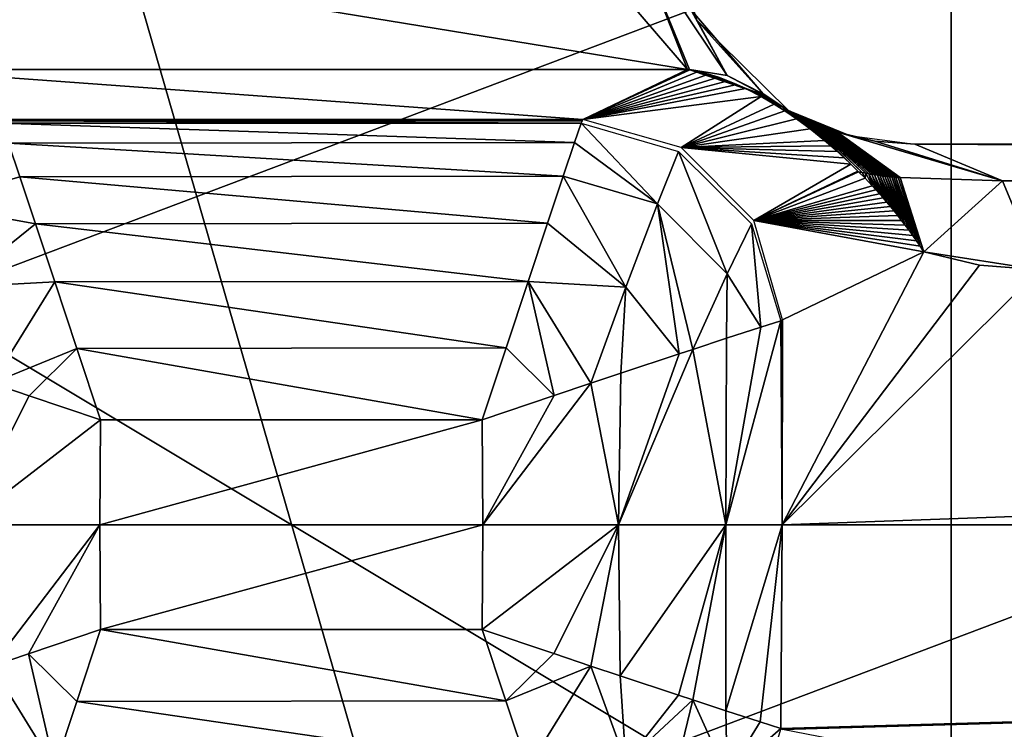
# Model space of a CAD drawing. Header units: millimetres. Extents: x -30 to 30, y -27.5 to 31.
# Tile 14 of 27: x -1.1 to 2.8, y 15.2 to 18. Entities that reach past the tile are written whole.
import ezdxf

# ---------------------------------------------------------------- set-up
doc = ezdxf.new("R2010")
doc.units = ezdxf.units.MM
doc.header["$LTSCALE"] = 65.185185
for name, color, linetype in [('170', 7, 'CONTINUOUS'), ('171', 7, 'CONTINUOUS'), ('172', 7, 'CONTINUOUS'), ('173', 7, 'CONTINUOUS'), ('187', 7, 'CONTINUOUS'), ('188', 7, 'CONTINUOUS'), ('215', 7, 'CONTINUOUS'), ('216', 7, 'CONTINUOUS'), ('221', 7, 'CONTINUOUS'), ('225', 7, 'CONTINUOUS'), ('248', 7, 'CONTINUOUS'), ('254', 7, 'CONTINUOUS'), ('30', 7, 'CONTINUOUS'), ('47', 7, 'CONTINUOUS'), ('48', 7, 'CONTINUOUS'), ('53', 7, 'CONTINUOUS'), ('54', 7, 'CONTINUOUS'), ('55', 7, 'CONTINUOUS'), ('56', 7, 'CONTINUOUS'), ('57', 7, 'CONTINUOUS'), ('58', 7, 'CONTINUOUS'), ('59', 7, 'CONTINUOUS'), ('62', 7, 'CONTINUOUS'), ('67', 7, 'CONTINUOUS'), ('7', 7, 'CONTINUOUS'), ('71', 7, 'CONTINUOUS'), ('72', 7, 'CONTINUOUS'), ('73', 7, 'CONTINUOUS'), ('74', 7, 'CONTINUOUS'), ('75', 7, 'CONTINUOUS'), ('76', 7, 'CONTINUOUS'), ('96', 7, 'CONTINUOUS')]:
    doc.layers.add(name, color=color, linetype=linetype)

msp = doc.modelspace()

# ---------------------------------------------------------------- linework, layer by layer
at = {"layer": '170', "color": 8, "linetype": 'Continuous', "true_color": 0x6e7371}
for points in [[(2.4565, 17.5, -326.5998), (29.3947, 17.5, -183.5652), (29.7406, 17.3551, -183.6303), (2.4565, 17.5, -326.5998)], [(2.8024, 17.3551, -326.6649), (2.4565, 17.5, -326.5998), (29.7406, 17.3551, -183.6303), (2.8024, 17.3551, -326.6649)], [(29.886, 17.0044, -183.6577), (2.9479, 17.0044, -326.6923), (2.8024, 17.3551, -326.6649), (29.886, 17.0044, -183.6577)], [(29.886, 17.0044, -183.6577), (2.8024, 17.3551, -326.6649), (29.7406, 17.3551, -183.6303), (29.886, 17.0044, -183.6577)]]:
    msp.add_3dface(points, dxfattribs=at)
at = {"layer": '171', "color": 8, "linetype": 'Continuous', "true_color": 0x6e7371}
for points in [[(2.1528, 17.5472, -329.0154), (2.2988, 17.5125, -327.8548), (2.8024, 17.3551, -326.6649), (2.1528, 17.5472, -329.0154)], [(2.1528, 17.5472, -329.0154), (2.8024, 17.3551, -326.6649), (2.3988, 17.3682, -329.0726), (2.1528, 17.5472, -329.0154)], [(2.2988, 17.5125, -327.8548), (2.4565, 17.5, -326.5998), (2.8024, 17.3551, -326.6649), (2.2988, 17.5125, -327.8548)], [(2.8024, 17.3551, -326.6649), (2.4923, 17.0752, -329.1079), (2.3988, 17.3682, -329.0726), (2.8024, 17.3551, -326.6649)], [(2.9479, 17.0044, -326.6923), (2.4923, 17.0752, -329.1079), (2.8024, 17.3551, -326.6649), (2.9479, 17.0044, -326.6923)], [(2.9479, 17.0044, -326.6923), (2.7113, 17.0231, -327.9474), (2.4923, 17.0752, -329.1079), (2.9479, 17.0044, -326.6923)]]:
    msp.add_3dface(points, dxfattribs=at)
at = {"layer": '172', "color": 8, "linetype": 'Continuous', "true_color": 0x6e7371}
for points in [[(1.57, 17.7935, -329.8253), (1.5604, 17.7951, -329.8086), (1.5684, 17.7951, -329.8077), (1.57, 17.7935, -329.8253)], [(1.7179, 17.771, -329.7875), (1.865, 17.6937, -329.8284), (1.5684, 17.7951, -329.8077), (1.7179, 17.771, -329.7875)], [(1.865, 17.6937, -329.8284), (1.57, 17.7935, -329.8253), (1.5684, 17.7951, -329.8077), (1.865, 17.6937, -329.8284)], [(1.603, 17.7868, -329.8794), (1.57, 17.7935, -329.8253), (1.865, 17.6937, -329.8284), (1.603, 17.7868, -329.8794)], [(1.603, 17.7868, -329.8794), (1.865, 17.6937, -329.8284), (1.8712, 17.6892, -329.8823), (1.603, 17.7868, -329.8794)], [(1.6437, 17.7763, -329.9388), (1.603, 17.7868, -329.8794), (1.8712, 17.6892, -329.8823), (1.6437, 17.7763, -329.9388)], [(1.6437, 17.7763, -329.9388), (1.8712, 17.6892, -329.8823), (1.8778, 17.6845, -329.9274), (1.6437, 17.7763, -329.9388)], [(1.6831, 17.7638, -329.989), (1.6437, 17.7763, -329.9388), (1.8778, 17.6845, -329.9274), (1.6831, 17.7638, -329.989)], [(1.6831, 17.7638, -329.989), (1.8778, 17.6845, -329.9274), (1.8845, 17.6798, -329.964), (1.6831, 17.7638, -329.989)], [(1.7206, 17.75, -330.0301), (1.6831, 17.7638, -329.989), (1.8845, 17.6798, -329.964), (1.7206, 17.75, -330.0301)], [(1.8591, 17.6981, -329.7638), (1.865, 17.6937, -329.8284), (1.7179, 17.771, -329.7875), (1.8591, 17.6981, -329.7638)], [(1.756, 17.7352, -330.0632), (1.7206, 17.75, -330.0301), (1.8913, 17.6751, -329.9931), (1.756, 17.7352, -330.0632)], [(1.7206, 17.75, -330.0301), (1.8845, 17.6798, -329.964), (1.8913, 17.6751, -329.9931), (1.7206, 17.75, -330.0301)], [(1.7896, 17.7198, -330.0895), (1.756, 17.7352, -330.0632), (1.9026, 17.6674, -330.0275), (1.7896, 17.7198, -330.0895)], [(1.756, 17.7352, -330.0632), (1.8913, 17.6751, -329.9931), (1.9026, 17.6674, -330.0275), (1.756, 17.7352, -330.0632)], [(1.8512, 17.688, -330.1242), (1.7896, 17.7198, -330.0895), (1.9026, 17.6674, -330.0275), (1.8512, 17.688, -330.1242)], [(1.8512, 17.688, -330.1242), (1.9137, 17.6602, -330.0473), (1.9236, 17.6538, -330.0556), (1.8512, 17.688, -330.1242)], [(1.8512, 17.688, -330.1242), (1.9026, 17.6674, -330.0275), (1.9137, 17.6602, -330.0473), (1.8512, 17.688, -330.1242)], [(1.9021, 17.6584, -330.14), (1.8512, 17.688, -330.1242), (1.9236, 17.6538, -330.0556), (1.9021, 17.6584, -330.14)], [(1.9021, 17.6584, -330.14), (1.9236, 17.6538, -330.0556), (1.9371, 17.6455, -330.0548), (1.9021, 17.6584, -330.14)], [(1.9443, 17.6316, -330.1438), (1.9021, 17.6584, -330.14), (1.9371, 17.6455, -330.0548), (1.9443, 17.6316, -330.1438)], [(1.9908, 17.5998, -330.138), (1.9371, 17.6455, -330.0548), (1.9542, 17.6353, -330.0371), (1.9908, 17.5998, -330.138)], [(1.9908, 17.5998, -330.138), (1.9443, 17.6316, -330.1438), (1.9371, 17.6455, -330.0548), (1.9908, 17.5998, -330.138)], [(2.0441, 17.5604, -330.1179), (1.9908, 17.5998, -330.138), (1.9542, 17.6353, -330.0371), (2.0441, 17.5604, -330.1179)], [(2.0441, 17.5604, -330.1179), (1.9542, 17.6353, -330.0371), (1.9641, 17.6296, -330.0192), (2.0441, 17.5604, -330.1179)], [(2.0441, 17.5604, -330.1179), (1.9641, 17.6296, -330.0192), (1.975, 17.6235, -329.9942), (2.0441, 17.5604, -330.1179)], [(2.1009, 17.5149, -330.0794), (2.0441, 17.5604, -330.1179), (1.975, 17.6235, -329.9942), (2.1009, 17.5149, -330.0794)], [(2.1009, 17.5149, -330.0794), (1.975, 17.6235, -329.9942), (1.9869, 17.6171, -329.9609), (2.1009, 17.5149, -330.0794)], [(2.1263, 17.4933, -330.0562), (2.1009, 17.5149, -330.0794), (1.9869, 17.6171, -329.9609), (2.1263, 17.4933, -330.0562)], [(2.1263, 17.4933, -330.0562), (1.9869, 17.6171, -329.9609), (1.9997, 17.6105, -329.9186), (2.1263, 17.4933, -330.0562)], [(2.152, 17.4707, -330.0286), (2.1263, 17.4933, -330.0562), (1.9997, 17.6105, -329.9186), (2.152, 17.4707, -330.0286)], [(2.1782, 17.4469, -329.9962), (2.152, 17.4707, -330.0286), (1.9997, 17.6105, -329.9186), (2.1782, 17.4469, -329.9962)], [(2.1782, 17.4469, -329.9962), (1.9997, 17.6105, -329.9186), (2.0074, 17.6065, -329.8899), (2.1782, 17.4469, -329.9962)], [(2.1782, 17.4469, -329.9962), (2.0074, 17.6065, -329.8899), (2.0157, 17.6024, -329.857), (2.1782, 17.4469, -329.9962)], [(2.2052, 17.4215, -329.958), (2.1782, 17.4469, -329.9962), (2.0157, 17.6024, -329.857), (2.2052, 17.4215, -329.958)], [(2.2052, 17.4215, -329.958), (2.0157, 17.6024, -329.857), (2.0244, 17.5982, -329.8198), (2.2052, 17.4215, -329.958)], [(2.2329, 17.3943, -329.9133), (2.2052, 17.4215, -329.958), (2.0244, 17.5982, -329.8198), (2.2329, 17.3943, -329.9133)], [(2.2329, 17.3943, -329.9133), (2.0244, 17.5982, -329.8198), (2.0335, 17.5939, -329.778), (2.2329, 17.3943, -329.9133)], [(2.2356, 17.3917, -329.9087), (2.0335, 17.5939, -329.778), (2.25, 17.3883, -329.8551), (2.2356, 17.3917, -329.9087)], [(2.2356, 17.3917, -329.9087), (2.2329, 17.3943, -329.9133), (2.0335, 17.5939, -329.778), (2.2356, 17.3917, -329.9087)], [(2.0335, 17.5939, -329.778), (2.043, 17.5895, -329.7319), (2.25, 17.3883, -329.8551), (2.0335, 17.5939, -329.778)], [(2.043, 17.5895, -329.7319), (2.0528, 17.5851, -329.681), (2.2633, 17.3855, -329.8022), (2.043, 17.5895, -329.7319)], [(2.25, 17.3883, -329.8551), (2.043, 17.5895, -329.7319), (2.2633, 17.3855, -329.8022), (2.25, 17.3883, -329.8551)], [(2.2633, 17.3855, -329.8022), (2.0528, 17.5851, -329.681), (2.2757, 17.3831, -329.7495), (2.2633, 17.3855, -329.8022)], [(2.0528, 17.5851, -329.681), (2.0632, 17.5806, -329.6245), (2.2757, 17.3831, -329.7495), (2.0528, 17.5851, -329.681)], [(2.0632, 17.5806, -329.6245), (2.0694, 17.578, -329.5888), (2.2874, 17.3809, -329.6971), (2.0632, 17.5806, -329.6245)], [(2.2757, 17.3831, -329.7495), (2.0632, 17.5806, -329.6245), (2.2874, 17.3809, -329.6971), (2.2757, 17.3831, -329.7495)], [(2.0694, 17.578, -329.5888), (2.0759, 17.5753, -329.5509), (2.2986, 17.3791, -329.6448), (2.0694, 17.578, -329.5888)], [(2.2874, 17.3809, -329.6971), (2.0694, 17.578, -329.5888), (2.2986, 17.3791, -329.6448), (2.2874, 17.3809, -329.6971)], [(2.0759, 17.5753, -329.5509), (2.0825, 17.5726, -329.5106), (2.3093, 17.3774, -329.5926), (2.0759, 17.5753, -329.5509)], [(2.2986, 17.3791, -329.6448), (2.0759, 17.5753, -329.5509), (2.3093, 17.3774, -329.5926), (2.2986, 17.3791, -329.6448)], [(2.0825, 17.5726, -329.5106), (2.0894, 17.5698, -329.4678), (2.3093, 17.3774, -329.5926), (2.0825, 17.5726, -329.5106)], [(2.0894, 17.5698, -329.4678), (2.0965, 17.5671, -329.4224), (2.3196, 17.376, -329.5405), (2.0894, 17.5698, -329.4678)], [(2.3093, 17.3774, -329.5926), (2.0894, 17.5698, -329.4678), (2.3196, 17.376, -329.5405), (2.3093, 17.3774, -329.5926)], [(2.0965, 17.5671, -329.4224), (2.1038, 17.5643, -329.3741), (2.3295, 17.3746, -329.4885), (2.0965, 17.5671, -329.4224)], [(2.3196, 17.376, -329.5405), (2.0965, 17.5671, -329.4224), (2.3295, 17.3746, -329.4885), (2.3196, 17.376, -329.5405)], [(2.1038, 17.5643, -329.3741), (2.1114, 17.5615, -329.3228), (2.339, 17.3735, -329.4364), (2.1038, 17.5643, -329.3741)], [(2.3295, 17.3746, -329.4885), (2.1038, 17.5643, -329.3741), (2.339, 17.3735, -329.4364), (2.3295, 17.3746, -329.4885)], [(2.1114, 17.5615, -329.3228), (2.1191, 17.5586, -329.2684), (2.3483, 17.3724, -329.3844), (2.1114, 17.5615, -329.3228)], [(2.339, 17.3735, -329.4364), (2.1114, 17.5615, -329.3228), (2.3483, 17.3724, -329.3844), (2.339, 17.3735, -329.4364)], [(2.1191, 17.5586, -329.2684), (2.1272, 17.5558, -329.2106), (2.3573, 17.3715, -329.3325), (2.1191, 17.5586, -329.2684)], [(2.3483, 17.3724, -329.3844), (2.1191, 17.5586, -329.2684), (2.3573, 17.3715, -329.3325), (2.3483, 17.3724, -329.3844)], [(2.1272, 17.5558, -329.2106), (2.1354, 17.5529, -329.1495), (2.3745, 17.3699, -329.2285), (2.1272, 17.5558, -329.2106)], [(2.3573, 17.3715, -329.3325), (2.1272, 17.5558, -329.2106), (2.366, 17.3707, -329.2805), (2.3573, 17.3715, -329.3325)], [(2.366, 17.3707, -329.2805), (2.1272, 17.5558, -329.2106), (2.3745, 17.3699, -329.2285), (2.366, 17.3707, -329.2805)], [(2.3745, 17.3699, -329.2285), (2.1354, 17.5529, -329.1495), (2.3828, 17.3693, -329.1766), (2.3745, 17.3699, -329.2285)], [(2.1354, 17.5529, -329.1495), (2.144, 17.5501, -329.0844), (2.3828, 17.3693, -329.1766), (2.1354, 17.5529, -329.1495)], [(2.144, 17.5501, -329.0844), (2.1528, 17.5472, -329.0154), (2.3909, 17.3687, -329.1246), (2.144, 17.5501, -329.0844)], [(2.3828, 17.3693, -329.1766), (2.144, 17.5501, -329.0844), (2.3909, 17.3687, -329.1246), (2.3828, 17.3693, -329.1766)], [(2.1528, 17.5472, -329.0154), (2.3988, 17.3682, -329.0726), (2.3909, 17.3687, -329.1246), (2.1528, 17.5472, -329.0154)], [(2.261, 17.3658, -329.8619), (2.2356, 17.3917, -329.9087), (2.25, 17.3883, -329.8551), (2.261, 17.3658, -329.8619)], [(2.261, 17.3658, -329.8619), (2.25, 17.3883, -329.8551), (2.2633, 17.3855, -329.8022), (2.261, 17.3658, -329.8619)], [(2.2892, 17.336, -329.8038), (2.261, 17.3658, -329.8619), (2.2633, 17.3855, -329.8022), (2.2892, 17.336, -329.8038)], [(2.2892, 17.336, -329.8038), (2.2633, 17.3855, -329.8022), (2.2757, 17.3831, -329.7495), (2.2892, 17.336, -329.8038)], [(2.3034, 17.3205, -329.7719), (2.2892, 17.336, -329.8038), (2.2757, 17.3831, -329.7495), (2.3034, 17.3205, -329.7719)], [(2.3176, 17.3047, -329.7379), (2.2757, 17.3831, -329.7495), (2.2874, 17.3809, -329.6971), (2.3176, 17.3047, -329.7379)], [(2.3176, 17.3047, -329.7379), (2.3034, 17.3205, -329.7719), (2.2757, 17.3831, -329.7495), (2.3176, 17.3047, -329.7379)], [(2.332, 17.2884, -329.7017), (2.2874, 17.3809, -329.6971), (2.2986, 17.3791, -329.6448), (2.332, 17.2884, -329.7017)], [(2.332, 17.2884, -329.7017), (2.3176, 17.3047, -329.7379), (2.2874, 17.3809, -329.6971), (2.332, 17.2884, -329.7017)], [(2.3464, 17.2717, -329.6631), (2.2986, 17.3791, -329.6448), (2.3093, 17.3774, -329.5926), (2.3464, 17.2717, -329.6631)], [(2.3464, 17.2717, -329.6631), (2.332, 17.2884, -329.7017), (2.2986, 17.3791, -329.6448), (2.3464, 17.2717, -329.6631)], [(2.3755, 17.2367, -329.5781), (2.3609, 17.2544, -329.6219), (2.3093, 17.3774, -329.5926), (2.3755, 17.2367, -329.5781)], [(2.3609, 17.2544, -329.6219), (2.3464, 17.2717, -329.6631), (2.3093, 17.3774, -329.5926), (2.3609, 17.2544, -329.6219)], [(2.3755, 17.2367, -329.5781), (2.3093, 17.3774, -329.5926), (2.3196, 17.376, -329.5405), (2.3755, 17.2367, -329.5781)], [(2.3901, 17.2185, -329.5314), (2.3755, 17.2367, -329.5781), (2.3196, 17.376, -329.5405), (2.3901, 17.2185, -329.5314)], [(2.3901, 17.2185, -329.5314), (2.3196, 17.376, -329.5405), (2.3295, 17.3746, -329.4885), (2.3901, 17.2185, -329.5314)], [(2.4048, 17.1997, -329.4816), (2.3901, 17.2185, -329.5314), (2.3295, 17.3746, -329.4885), (2.4048, 17.1997, -329.4816)], [(2.4048, 17.1997, -329.4816), (2.3295, 17.3746, -329.4885), (2.339, 17.3735, -329.4364), (2.4048, 17.1997, -329.4816)], [(2.4195, 17.1804, -329.4287), (2.339, 17.3735, -329.4364), (2.3483, 17.3724, -329.3844), (2.4195, 17.1804, -329.4287)], [(2.4195, 17.1804, -329.4287), (2.4048, 17.1997, -329.4816), (2.339, 17.3735, -329.4364), (2.4195, 17.1804, -329.4287)], [(2.4342, 17.1605, -329.3722), (2.4195, 17.1804, -329.4287), (2.3483, 17.3724, -329.3844), (2.4342, 17.1605, -329.3722)], [(2.4342, 17.1605, -329.3722), (2.3483, 17.3724, -329.3844), (2.3573, 17.3715, -329.3325), (2.4342, 17.1605, -329.3722)], [(2.4342, 17.1605, -329.3722), (2.3573, 17.3715, -329.3325), (2.366, 17.3707, -329.2805), (2.4342, 17.1605, -329.3722)], [(2.4489, 17.1401, -329.3121), (2.4342, 17.1605, -329.3722), (2.366, 17.3707, -329.2805), (2.4489, 17.1401, -329.3121)], [(2.4489, 17.1401, -329.3121), (2.366, 17.3707, -329.2805), (2.3745, 17.3699, -329.2285), (2.4489, 17.1401, -329.3121)], [(2.4634, 17.1191, -329.2484), (2.3745, 17.3699, -329.2285), (2.3828, 17.3693, -329.1766), (2.4634, 17.1191, -329.2484)], [(2.4634, 17.1191, -329.2484), (2.4489, 17.1401, -329.3121), (2.3745, 17.3699, -329.2285), (2.4634, 17.1191, -329.2484)], [(2.4779, 17.0975, -329.1803), (2.4634, 17.1191, -329.2484), (2.3828, 17.3693, -329.1766), (2.4779, 17.0975, -329.1803)], [(2.4779, 17.0975, -329.1803), (2.3828, 17.3693, -329.1766), (2.3909, 17.3687, -329.1246), (2.4779, 17.0975, -329.1803)], [(2.3988, 17.3682, -329.0726), (2.4779, 17.0975, -329.1803), (2.3909, 17.3687, -329.1246), (2.3988, 17.3682, -329.0726)], [(2.4923, 17.0752, -329.1079), (2.4779, 17.0975, -329.1803), (2.3988, 17.3682, -329.0726), (2.4923, 17.0752, -329.1079)]]:
    msp.add_3dface(points, dxfattribs=at)
at = {"layer": '173', "color": 8, "linetype": 'Continuous', "true_color": 0x6e7371}
for points in [[(1.5604, 17.7951, -329.8086), (1.1307, 18.2964, -324.2388), (1.361, 18.3032, -323.2604), (1.5604, 17.7951, -329.8086)], [(1.5684, 17.7951, -329.8077), (1.5604, 17.7951, -329.8086), (1.361, 18.3032, -323.2604), (1.5684, 17.7951, -329.8077)], [(1.5445, 18.0898, -323.2352), (1.7179, 17.771, -329.7875), (1.361, 18.3032, -323.2604), (1.5445, 18.0898, -323.2352)], [(1.7179, 17.771, -329.7875), (1.5684, 17.7951, -329.8077), (1.361, 18.3032, -323.2604), (1.7179, 17.771, -329.7875)], [(1.5445, 18.0898, -323.2352), (1.5726, 18.0323, -324.194), (1.7179, 17.771, -329.7875), (1.5445, 18.0898, -323.2352)], [(1.5726, 18.0323, -324.194), (1.8591, 17.6981, -329.7638), (1.7179, 17.771, -329.7875), (1.5726, 18.0323, -324.194)]]:
    msp.add_3dface(points, dxfattribs=at)
at = {"layer": '187', "color": 8, "linetype": 'Continuous', "true_color": 0x6e7371}
for points in [[(-13.8109, 16, -180.1), (-14.0554, 1.4913, -180.3533), (14.0554, 1.4913, -180.3533), (-13.8109, 16, -180.1)], [(13.8109, 16, -180.1), (-13.8109, 16, -180.1), (14.0554, 1.4913, -180.3533), (13.8109, 16, -180.1)]]:
    msp.add_3dface(points, dxfattribs=at)
at = {"layer": '188', "color": 8, "linetype": 'Continuous', "true_color": 0x6e7371}
for points in [[(-13.8109, 16, -180.1), (13.8109, 16, -180.1), (-14.0554, 30.5087, -180.3533), (-13.8109, 16, -180.1)], [(13.8109, 16, -180.1), (14.0554, 30.5087, -180.3533), (-14.0554, 30.5087, -180.3533), (13.8109, 16, -180.1)]]:
    msp.add_3dface(points, dxfattribs=at)
at = {"layer": '215', "linetype": 'Continuous'}
for points in [[(24.5, 22.7929, -33.1), (-24.5, -24.5, -33.1), (4.6, 7, -33.1), (24.5, 22.7929, -33.1)], [(24.5, -24.5, -33.1), (-24.5, -24.5, -33.1), (24.5, 22.7929, -33.1), (24.5, -24.5, -33.1)]]:
    msp.add_3dface(points, dxfattribs=at)
at = {"layer": '216', "linetype": 'Continuous'}
for points in [[(25, -24.5, 72.9), (25, 24.5, 72.9), (-25, -24.5, 72.9), (25, -24.5, 72.9)], [(-25, -24.5, 72.9), (25, 24.5, 72.9), (-25, 24.5, 72.9), (-25, -24.5, 72.9)]]:
    msp.add_3dface(points, dxfattribs=at)
at = {"layer": '221', "linetype": 'Continuous'}
for points in [[(-2.6, 7, -13.1), (-2.6, 25, -13.1), (2.6, 7, -13.1), (-2.6, 7, -13.1)], [(-2.6, 25, -13.1), (2.6, 25, -13.1), (2.6, 7, -13.1), (-2.6, 25, -13.1)]]:
    msp.add_3dface(points, dxfattribs=at)
at = {"layer": '225', "linetype": 'Continuous'}
for points in [[(2.6, 25, -13.1), (3.6, 25, -13.3679), (2.6, 7, -13.1), (2.6, 25, -13.1)], [(2.6, 7, -13.1), (3.6, 25, -13.3679), (3.6, 7, -13.3679), (2.6, 7, -13.1)]]:
    msp.add_3dface(points, dxfattribs=at)
at = {"layer": '248', "color": 250, "linetype": 'Continuous', "true_color": 0x1c1c1c}
for points in [[(-23.3, 22.5, 72.991), (-23.3, -22.5, 72.991), (23.3, 22.5, 72.991), (-23.3, 22.5, 72.991)], [(23.3, 22.5, 72.991), (-23.3, -22.5, 72.991), (23.3, -22.5, 72.991), (23.3, 22.5, 72.991)]]:
    msp.add_3dface(points, dxfattribs=at)
at = {"layer": '254', "linetype": 'Continuous'}
for points in [[(27, -27.5, 58.3), (-27, -27.5, 58.3), (27, 27.5, 58.3), (27, -27.5, 58.3)], [(27, 27.5, 58.3), (-27, -27.5, 58.3), (-27, 27.5, 58.3), (27, 27.5, 58.3)]]:
    msp.add_3dface(points, dxfattribs=at)
at = {"layer": '30', "color": 250, "linetype": 'Continuous', "true_color": 0x1c1c1c}
for points in [[(25, 31, -88.1), (-25, 31, -88.1), (25, 1, -88.1), (25, 31, -88.1)], [(25, 1, -88.1), (-25, 31, -88.1), (-25, 1, -88.1), (25, 1, -88.1)]]:
    msp.add_3dface(points, dxfattribs=at)
at = {"layer": '47', "color": 8, "linetype": 'Continuous', "true_color": 0x6e7371}
for points in [[(1.9342, 16, -332.1221), (30, 16, -183.1), (1.9284, 15.197, -332.1151), (1.9342, 16, -332.1221)], [(1.9284, 15.197, -332.1151), (30, 16, -183.1), (1.9316, 15.1943, -332.0978), (1.9284, 15.197, -332.1151)], [(1.9316, 15.1943, -332.0978), (30, 16, -183.1), (1.9349, 15.1923, -332.0804), (1.9316, 15.1943, -332.0978)], [(1.9349, 15.1923, -332.0804), (30, 16, -183.1), (2.9479, 14.9956, -326.6923), (1.9349, 15.1923, -332.0804)]]:
    msp.add_3dface(points, dxfattribs=at)
at = {"layer": '48', "color": 8, "linetype": 'Continuous', "true_color": 0x6e7371}
for points in [[(2.7113, 17.0231, -327.9474), (1.9342, 16, -332.1221), (2.4923, 17.0752, -329.1079), (2.7113, 17.0231, -327.9474)], [(2.4923, 17.0752, -329.1079), (1.9342, 16, -332.1221), (1.9349, 16.8077, -332.0804), (2.4923, 17.0752, -329.1079)], [(2.9479, 17.0044, -326.6923), (1.9342, 16, -332.1221), (2.7113, 17.0231, -327.9474), (2.9479, 17.0044, -326.6923)], [(30, 16, -183.1), (1.9342, 16, -332.1221), (29.886, 17.0044, -183.6577), (30, 16, -183.1)], [(29.886, 17.0044, -183.6577), (1.9342, 16, -332.1221), (2.9479, 17.0044, -326.6923), (29.886, 17.0044, -183.6577)], [(1.9316, 16.8057, -332.0978), (1.9342, 16, -332.1221), (1.9284, 16.803, -332.1151), (1.9316, 16.8057, -332.0978)], [(1.9349, 16.8077, -332.0804), (1.9342, 16, -332.1221), (1.9316, 16.8057, -332.0978), (1.9349, 16.8077, -332.0804)]]:
    msp.add_3dface(points, dxfattribs=at)
at = {"layer": '53', "color": 8, "linetype": 'Continuous', "true_color": 0x6e7371}
for points in [[(-0.7549, 16, -333.1), (0.7549, 16, -333.1), (-0.752, 15.5872, -333.0964), (-0.7549, 16, -333.1)], [(-0.752, 15.5872, -333.0964), (0.7549, 16, -333.1), (0.752, 15.5872, -333.0964), (-0.752, 15.5872, -333.0964)]]:
    msp.add_3dface(points, dxfattribs=at)
at = {"layer": '54', "color": 8, "linetype": 'Continuous', "true_color": 0x6e7371}
for points in [[(0.7549, 16, -333.1), (-0.7549, 16, -333.1), (0.752, 16.4128, -333.0964), (0.7549, 16, -333.1)], [(0.752, 16.4128, -333.0964), (-0.7549, 16, -333.1), (-0.752, 16.4128, -333.0964), (0.752, 16.4128, -333.0964)]]:
    msp.add_3dface(points, dxfattribs=at)
at = {"layer": '55', "color": 8, "linetype": 'Continuous', "true_color": 0x6e7371}
for points in [[(-1.2892, 16, -332.9745), (-0.7549, 16, -333.1), (-1.1806, 15.4426, -333.0156), (-1.2892, 16, -332.9745)], [(-1.1806, 15.4426, -333.0156), (-0.7549, 16, -333.1), (-1.0357, 15.4913, -333.0614), (-1.1806, 15.4426, -333.0156)], [(-0.7549, 16, -333.1), (-0.752, 15.5872, -333.0964), (-1.0357, 15.4913, -333.0614), (-0.7549, 16, -333.1)]]:
    msp.add_3dface(points, dxfattribs=at)
at = {"layer": '56', "color": 8, "linetype": 'Continuous', "true_color": 0x6e7371}
for points in [[(0.752, 15.5872, -333.0964), (1.2892, 16, -332.9745), (1.0338, 15.492, -333.0618), (0.752, 15.5872, -333.0964)], [(0.752, 15.5872, -333.0964), (0.7549, 16, -333.1), (1.2892, 16, -332.9745), (0.752, 15.5872, -333.0964)], [(1.0338, 15.492, -333.0618), (1.2892, 16, -332.9745), (1.1806, 15.4426, -333.0156), (1.0338, 15.492, -333.0618)], [(1.1806, 15.4426, -333.0156), (1.2892, 16, -332.9745), (1.2961, 15.4039, -332.9636), (1.1806, 15.4426, -333.0156)], [(1.2892, 16, -332.9745), (1.712, 16, -332.6239), (1.2961, 15.4039, -332.9636), (1.2892, 16, -332.9745)], [(1.2961, 15.4039, -332.9636), (1.712, 16, -332.6239), (1.526, 15.3273, -332.8095), (1.2961, 15.4039, -332.9636)], [(1.526, 15.3273, -332.8095), (1.712, 16, -332.6239), (1.5818, 15.3089, -332.7588), (1.526, 15.3273, -332.8095)], [(1.5818, 15.3089, -332.7588), (1.712, 16, -332.6239), (1.7122, 15.266, -332.6101), (1.5818, 15.3089, -332.7588)], [(1.712, 16, -332.6239), (1.9342, 16, -332.1221), (1.7122, 15.266, -332.6101), (1.712, 16, -332.6239)], [(1.7122, 15.266, -332.6101), (1.9342, 16, -332.1221), (1.8473, 15.2222, -332.3773), (1.7122, 15.266, -332.6101)], [(1.9342, 16, -332.1221), (1.9284, 15.197, -332.1151), (1.8473, 15.2222, -332.3773), (1.9342, 16, -332.1221)]]:
    msp.add_3dface(points, dxfattribs=at)
at = {"layer": '57', "color": 8, "linetype": 'Continuous', "true_color": 0x6e7371}
for points in [[(1.9284, 16.803, -332.1151), (1.712, 16, -332.6239), (1.8498, 16.7786, -332.3715), (1.9284, 16.803, -332.1151)], [(1.9284, 16.803, -332.1151), (1.9342, 16, -332.1221), (1.712, 16, -332.6239), (1.9284, 16.803, -332.1151)], [(1.8498, 16.7786, -332.3715), (1.712, 16, -332.6239), (1.7151, 16.735, -332.6061), (1.8498, 16.7786, -332.3715)], [(1.7151, 16.735, -332.6061), (1.712, 16, -332.6239), (1.5818, 16.6912, -332.7588), (1.7151, 16.735, -332.6061)], [(1.712, 16, -332.6239), (1.2892, 16, -332.9745), (1.5818, 16.6912, -332.7588), (1.712, 16, -332.6239)], [(1.5818, 16.6912, -332.7588), (1.2892, 16, -332.9745), (1.5286, 16.6735, -332.8073), (1.5818, 16.6912, -332.7588)], [(1.5286, 16.6735, -332.8073), (1.2892, 16, -332.9745), (1.2981, 16.5968, -332.9626), (1.5286, 16.6735, -332.8073)], [(1.2981, 16.5968, -332.9626), (1.2892, 16, -332.9745), (1.1806, 16.5574, -333.0156), (1.2981, 16.5968, -332.9626)], [(1.1806, 16.5574, -333.0156), (0.7549, 16, -333.1), (1.0357, 16.5087, -333.0614), (1.1806, 16.5574, -333.0156)], [(1.2892, 16, -332.9745), (0.7549, 16, -333.1), (1.1806, 16.5574, -333.0156), (1.2892, 16, -332.9745)], [(0.7549, 16, -333.1), (0.752, 16.4128, -333.0964), (1.0357, 16.5087, -333.0614), (0.7549, 16, -333.1)]]:
    msp.add_3dface(points, dxfattribs=at)
at = {"layer": '58', "color": 8, "linetype": 'Continuous', "true_color": 0x6e7371}
for points in [[(-1.0338, 16.508, -333.0618), (-1.2892, 16, -332.9745), (-1.1806, 16.5574, -333.0156), (-1.0338, 16.508, -333.0618)], [(-0.752, 16.4128, -333.0964), (-1.2892, 16, -332.9745), (-1.0338, 16.508, -333.0618), (-0.752, 16.4128, -333.0964)], [(-0.752, 16.4128, -333.0964), (-0.7549, 16, -333.1), (-1.2892, 16, -332.9745), (-0.752, 16.4128, -333.0964)]]:
    msp.add_3dface(points, dxfattribs=at)
at = {"layer": '59', "color": 8, "linetype": 'Continuous', "true_color": 0x6e7371}
msp.add_3dface([(2.4565, 17.5, -183.5652), (29.3947, 17.5, -183.5652), (2.4565, 17.5, -326.5998), (2.4565, 17.5, -183.5652)], dxfattribs=at)
at = {"layer": '62', "color": 8, "linetype": 'Continuous', "true_color": 0x6e7371}
for points in [[(1.1307, 18.2964, -324.2388), (1.5604, 17.7951, -329.8086), (-1.1624, 18.2395, -324.8708), (1.1307, 18.2964, -324.2388)], [(-1.1624, 18.2395, -324.8708), (1.5604, 17.7951, -329.8086), (-1.5604, 17.7951, -329.8086), (-1.1624, 18.2395, -324.8708)], [(-1.1487, 17.5975, -332.004), (-1.5604, 17.7951, -329.8086), (1.1487, 17.5975, -332.004), (-1.1487, 17.5975, -332.004)], [(-1.5604, 17.7951, -329.8086), (1.5604, 17.7951, -329.8086), (1.1487, 17.5975, -332.004), (-1.5604, 17.7951, -329.8086)]]:
    msp.add_3dface(points, dxfattribs=at)
at = {"layer": '67', "color": 8, "linetype": 'Continuous', "true_color": 0x6e7371}
for points in [[(1.1487, 17.5975, -332.004), (1.5604, 17.7951, -329.8086), (1.57, 17.7935, -329.8253), (1.1487, 17.5975, -332.004)], [(1.603, 17.7868, -329.8794), (1.1487, 17.5975, -332.004), (1.57, 17.7935, -329.8253), (1.603, 17.7868, -329.8794)], [(1.6437, 17.7763, -329.9388), (1.1487, 17.5975, -332.004), (1.603, 17.7868, -329.8794), (1.6437, 17.7763, -329.9388)], [(1.6831, 17.7638, -329.989), (1.1487, 17.5975, -332.004), (1.6437, 17.7763, -329.9388), (1.6831, 17.7638, -329.989)], [(1.7206, 17.75, -330.0301), (1.1487, 17.5975, -332.004), (1.6831, 17.7638, -329.989), (1.7206, 17.75, -330.0301)], [(1.756, 17.7352, -330.0632), (1.1487, 17.5975, -332.004), (1.7206, 17.75, -330.0301), (1.756, 17.7352, -330.0632)], [(1.7896, 17.7198, -330.0895), (1.1487, 17.5975, -332.004), (1.756, 17.7352, -330.0632), (1.7896, 17.7198, -330.0895)], [(1.8512, 17.688, -330.1242), (1.1487, 17.5975, -332.004), (1.7896, 17.7198, -330.0895), (1.8512, 17.688, -330.1242)], [(1.1487, 17.5975, -332.004), (1.8512, 17.688, -330.1242), (1.5362, 17.4876, -332.0668), (1.1487, 17.5975, -332.004)], [(1.8512, 17.688, -330.1242), (1.9021, 17.6584, -330.14), (1.5362, 17.4876, -332.0668), (1.8512, 17.688, -330.1242)], [(1.9021, 17.6584, -330.14), (1.9443, 17.6316, -330.1438), (1.5362, 17.4876, -332.0668), (1.9021, 17.6584, -330.14)], [(1.9443, 17.6316, -330.1438), (1.9908, 17.5998, -330.138), (1.5362, 17.4876, -332.0668), (1.9443, 17.6316, -330.1438)], [(1.9908, 17.5998, -330.138), (2.0441, 17.5604, -330.1179), (1.5362, 17.4876, -332.0668), (1.9908, 17.5998, -330.138)], [(2.0441, 17.5604, -330.1179), (2.1009, 17.5149, -330.0794), (1.5362, 17.4876, -332.0668), (2.0441, 17.5604, -330.1179)], [(2.1009, 17.5149, -330.0794), (2.1263, 17.4933, -330.0562), (1.5362, 17.4876, -332.0668), (2.1009, 17.5149, -330.0794)], [(2.1263, 17.4933, -330.0562), (2.152, 17.4707, -330.0286), (1.5362, 17.4876, -332.0668), (2.1263, 17.4933, -330.0562)], [(2.152, 17.4707, -330.0286), (2.1782, 17.4469, -329.9962), (1.5362, 17.4876, -332.0668), (2.152, 17.4707, -330.0286)], [(1.5362, 17.4876, -332.0668), (2.2052, 17.4215, -329.958), (1.823, 17.1994, -332.0946), (1.5362, 17.4876, -332.0668)], [(2.1782, 17.4469, -329.9962), (2.2052, 17.4215, -329.958), (1.5362, 17.4876, -332.0668), (2.1782, 17.4469, -329.9962)], [(2.2052, 17.4215, -329.958), (2.2329, 17.3943, -329.9133), (1.823, 17.1994, -332.0946), (2.2052, 17.4215, -329.958)], [(2.2329, 17.3943, -329.9133), (2.2356, 17.3917, -329.9087), (1.823, 17.1994, -332.0946), (2.2329, 17.3943, -329.9133)], [(2.2356, 17.3917, -329.9087), (2.261, 17.3658, -329.8619), (1.823, 17.1994, -332.0946), (2.2356, 17.3917, -329.9087)], [(2.261, 17.3658, -329.8619), (2.2892, 17.336, -329.8038), (1.823, 17.1994, -332.0946), (2.261, 17.3658, -329.8619)], [(2.2892, 17.336, -329.8038), (2.3034, 17.3205, -329.7719), (1.823, 17.1994, -332.0946), (2.2892, 17.336, -329.8038)], [(2.3034, 17.3205, -329.7719), (2.3176, 17.3047, -329.7379), (1.823, 17.1994, -332.0946), (2.3034, 17.3205, -329.7719)], [(2.3176, 17.3047, -329.7379), (2.332, 17.2884, -329.7017), (1.823, 17.1994, -332.0946), (2.3176, 17.3047, -329.7379)], [(2.332, 17.2884, -329.7017), (2.3464, 17.2717, -329.6631), (1.823, 17.1994, -332.0946), (2.332, 17.2884, -329.7017)], [(2.3464, 17.2717, -329.6631), (2.3609, 17.2544, -329.6219), (1.823, 17.1994, -332.0946), (2.3464, 17.2717, -329.6631)], [(2.3609, 17.2544, -329.6219), (2.3755, 17.2367, -329.5781), (1.823, 17.1994, -332.0946), (2.3609, 17.2544, -329.6219)], [(2.3755, 17.2367, -329.5781), (2.3901, 17.2185, -329.5314), (1.823, 17.1994, -332.0946), (2.3755, 17.2367, -329.5781)], [(2.3901, 17.2185, -329.5314), (2.4048, 17.1997, -329.4816), (1.823, 17.1994, -332.0946), (2.3901, 17.2185, -329.5314)], [(2.4048, 17.1997, -329.4816), (2.4195, 17.1804, -329.4287), (1.823, 17.1994, -332.0946), (2.4048, 17.1997, -329.4816)], [(2.4923, 17.0752, -329.1079), (1.9349, 16.8077, -332.0804), (1.823, 17.1994, -332.0946), (2.4923, 17.0752, -329.1079)], [(2.4779, 17.0975, -329.1803), (2.4923, 17.0752, -329.1079), (1.823, 17.1994, -332.0946), (2.4779, 17.0975, -329.1803)], [(2.4195, 17.1804, -329.4287), (2.4342, 17.1605, -329.3722), (1.823, 17.1994, -332.0946), (2.4195, 17.1804, -329.4287)], [(2.4342, 17.1605, -329.3722), (2.4489, 17.1401, -329.3121), (1.823, 17.1994, -332.0946), (2.4342, 17.1605, -329.3722)], [(2.4489, 17.1401, -329.3121), (2.4634, 17.1191, -329.2484), (1.823, 17.1994, -332.0946), (2.4489, 17.1401, -329.3121)], [(2.4634, 17.1191, -329.2484), (2.4779, 17.0975, -329.1803), (1.823, 17.1994, -332.0946), (2.4634, 17.1191, -329.2484)]]:
    msp.add_3dface(points, dxfattribs=at)
at = {"layer": '7', "color": 252, "linetype": 'Continuous', "true_color": 0x96918c}
for points in [[(-3.8, 16, -18.1), (3.8, 18.8701, -18.6709), (-3.8, 18.8701, -18.6709), (-3.8, 16, -18.1)], [(3.8, 16, -18.1), (3.8, 18.8701, -18.6709), (-3.8, 16, -18.1), (3.8, 16, -18.1)], [(-3.8, 13.1299, -18.6709), (3.8, 16, -18.1), (-3.8, 16, -18.1), (-3.8, 13.1299, -18.6709)], [(3.8, 13.1299, -18.6709), (3.8, 16, -18.1), (-3.8, 13.1299, -18.6709), (3.8, 13.1299, -18.6709)]]:
    msp.add_3dface(points, dxfattribs=at)
at = {"layer": '71', "color": 8, "linetype": 'Continuous', "true_color": 0x6e7371}
for points in [[(-0.8461, 15.3031, -333.0597), (-0.752, 15.5872, -333.0964), (0.8454, 15.305, -333.0602), (-0.8461, 15.3031, -333.0597)], [(-0.752, 15.5872, -333.0964), (0.752, 15.5872, -333.0964), (0.8454, 15.305, -333.0602), (-0.752, 15.5872, -333.0964)], [(-0.9331, 15.0409, -332.9594), (-0.8461, 15.3031, -333.0597), (0.9325, 15.0429, -332.9605), (-0.9331, 15.0409, -332.9594)], [(0.9325, 15.0429, -332.9605), (-0.8461, 15.3031, -333.0597), (0.8454, 15.305, -333.0602), (0.9325, 15.0429, -332.9605)]]:
    msp.add_3dface(points, dxfattribs=at)
at = {"layer": '72', "color": 8, "linetype": 'Continuous', "true_color": 0x6e7371}
for points in [[(-1.1487, 17.5975, -332.004), (1.1487, 17.5975, -332.004), (1.1454, 17.5916, -332.0563), (-1.1487, 17.5975, -332.004)], [(-1.1454, 17.5916, -332.0563), (-1.1487, 17.5975, -332.004), (1.1454, 17.5916, -332.0563), (-1.1454, 17.5916, -332.0563)], [(-1.1422, 17.5834, -332.1083), (-1.1454, 17.5916, -332.0563), (1.1422, 17.5834, -332.1083), (-1.1422, 17.5834, -332.1083)], [(1.1422, 17.5834, -332.1083), (-1.1454, 17.5916, -332.0563), (1.1454, 17.5916, -332.0563), (1.1422, 17.5834, -332.1083)], [(1.1162, 17.507, -332.3652), (-1.1422, 17.5834, -332.1083), (1.1422, 17.5834, -332.1083), (1.1162, 17.507, -332.3652)], [(-1.1153, 17.5045, -332.3709), (-1.1422, 17.5834, -332.1083), (1.1162, 17.507, -332.3652), (-1.1153, 17.5045, -332.3709)], [(1.0715, 17.374, -332.6006), (-1.1153, 17.5045, -332.3709), (1.1162, 17.507, -332.3652), (1.0715, 17.374, -332.6006)], [(-1.0705, 17.3711, -332.6046), (-1.1153, 17.5045, -332.3709), (1.0715, 17.374, -332.6006), (-1.0705, 17.3711, -332.6046)], [(1.0096, 17.1888, -332.8028), (-1.0705, 17.3711, -332.6046), (1.0715, 17.374, -332.6006), (1.0096, 17.1888, -332.8028)], [(-1.0087, 17.1861, -332.8051), (-1.0705, 17.3711, -332.6046), (1.0096, 17.1888, -332.8028), (-1.0087, 17.1861, -332.8051)], [(0.9331, 16.9591, -332.9594), (-1.0087, 17.1861, -332.8051), (1.0096, 17.1888, -332.8028), (0.9331, 16.9591, -332.9594)], [(-0.9325, 16.9571, -332.9605), (-1.0087, 17.1861, -332.8051), (0.9331, 16.9591, -332.9594), (-0.9325, 16.9571, -332.9605)], [(0.8461, 16.6969, -333.0597), (-0.9325, 16.9571, -332.9605), (0.9331, 16.9591, -332.9594), (0.8461, 16.6969, -333.0597)], [(-0.8454, 16.695, -333.0602), (-0.9325, 16.9571, -332.9605), (0.8461, 16.6969, -333.0597), (-0.8454, 16.695, -333.0602)], [(0.752, 16.4128, -333.0964), (-0.8454, 16.695, -333.0602), (0.8461, 16.6969, -333.0597), (0.752, 16.4128, -333.0964)], [(0.752, 16.4128, -333.0964), (-0.752, 16.4128, -333.0964), (-0.8454, 16.695, -333.0602), (0.752, 16.4128, -333.0964)]]:
    msp.add_3dface(points, dxfattribs=at)
at = {"layer": '73', "color": 8, "linetype": 'Continuous', "true_color": 0x6e7371}
for points in [[(-1.1153, 17.5045, -332.3709), (-1.0705, 17.3711, -332.6046), (-1.4426, 17.2652, -332.5983), (-1.1153, 17.5045, -332.3709)], [(-1.0705, 17.3711, -332.6046), (-1.0087, 17.1861, -332.8051), (-1.4426, 17.2652, -332.5983), (-1.0705, 17.3711, -332.6046)], [(-1.4426, 17.2652, -332.5983), (-1.0087, 17.1861, -332.8051), (-1.3182, 16.9365, -332.8847), (-1.4426, 17.2652, -332.5983)], [(-1.0087, 17.1861, -332.8051), (-0.9325, 16.9571, -332.9605), (-1.3182, 16.9365, -332.8847), (-1.0087, 17.1861, -332.8051)], [(-0.9325, 16.9571, -332.9605), (-1.1806, 16.5574, -333.0156), (-1.3182, 16.9365, -332.8847), (-0.9325, 16.9571, -332.9605)], [(-1.1806, 16.5574, -333.0156), (-0.9325, 16.9571, -332.9605), (-0.8454, 16.695, -333.0602), (-1.1806, 16.5574, -333.0156)], [(-1.0338, 16.508, -333.0618), (-1.1806, 16.5574, -333.0156), (-0.8454, 16.695, -333.0602), (-1.0338, 16.508, -333.0618)], [(-0.752, 16.4128, -333.0964), (-1.0338, 16.508, -333.0618), (-0.8454, 16.695, -333.0602), (-0.752, 16.4128, -333.0964)]]:
    msp.add_3dface(points, dxfattribs=at)
at = {"layer": '74', "color": 8, "linetype": 'Continuous', "true_color": 0x6e7371}
for points in [[(-1.0357, 15.4913, -333.0614), (-0.752, 15.5872, -333.0964), (-0.8461, 15.3031, -333.0597), (-1.0357, 15.4913, -333.0614)], [(-1.1806, 15.4426, -333.0156), (-1.0357, 15.4913, -333.0614), (-0.9331, 15.0409, -332.9594), (-1.1806, 15.4426, -333.0156)], [(-1.0357, 15.4913, -333.0614), (-0.8461, 15.3031, -333.0597), (-0.9331, 15.0409, -332.9594), (-1.0357, 15.4913, -333.0614)], [(-1.1806, 15.4426, -333.0156), (-0.9331, 15.0409, -332.9594), (-1.3182, 15.0635, -332.8847), (-1.1806, 15.4426, -333.0156)]]:
    msp.add_3dface(points, dxfattribs=at)
at = {"layer": '75', "color": 8, "linetype": 'Continuous', "true_color": 0x6e7371}
for points in [[(0.752, 15.5872, -333.0964), (1.0338, 15.492, -333.0618), (0.8454, 15.305, -333.0602), (0.752, 15.5872, -333.0964)], [(1.0338, 15.492, -333.0618), (1.1806, 15.4426, -333.0156), (0.8454, 15.305, -333.0602), (1.0338, 15.492, -333.0618)], [(1.1806, 15.4426, -333.0156), (0.9325, 15.0429, -332.9605), (0.8454, 15.305, -333.0602), (1.1806, 15.4426, -333.0156)], [(0.9325, 15.0429, -332.9605), (1.1806, 15.4426, -333.0156), (1.3182, 15.0635, -332.8847), (0.9325, 15.0429, -332.9605)], [(1.1806, 15.4426, -333.0156), (1.2961, 15.4039, -332.9636), (1.3182, 15.0635, -332.8847), (1.1806, 15.4426, -333.0156)], [(1.2961, 15.4039, -332.9636), (1.526, 15.3273, -332.8095), (1.3182, 15.0635, -332.8847), (1.2961, 15.4039, -332.9636)], [(1.526, 15.3273, -332.8095), (1.5818, 15.3089, -332.7588), (1.3182, 15.0635, -332.8847), (1.526, 15.3273, -332.8095)], [(1.5818, 15.3089, -332.7588), (1.4426, 14.7348, -332.5983), (1.3182, 15.0635, -332.8847), (1.5818, 15.3089, -332.7588)], [(1.4426, 14.7348, -332.5983), (1.5818, 15.3089, -332.7588), (1.7173, 15.0115, -332.538), (1.4426, 14.7348, -332.5983)], [(1.5818, 15.3089, -332.7588), (1.7122, 15.266, -332.6101), (1.7173, 15.0115, -332.538), (1.5818, 15.3089, -332.7588)], [(1.7122, 15.266, -332.6101), (1.8473, 15.2222, -332.3773), (1.7173, 15.0115, -332.538), (1.7122, 15.266, -332.6101)], [(1.8473, 15.2222, -332.3773), (1.9284, 15.197, -332.1151), (1.7173, 15.0115, -332.538), (1.8473, 15.2222, -332.3773)], [(1.9284, 15.197, -332.1151), (1.8127, 14.8138, -332.1623), (1.7173, 15.0115, -332.538), (1.9284, 15.197, -332.1151)]]:
    msp.add_3dface(points, dxfattribs=at)
at = {"layer": '76', "color": 8, "linetype": 'Continuous', "true_color": 0x6e7371}
for points in [[(1.1162, 17.507, -332.3652), (1.1422, 17.5834, -332.1083), (1.4426, 17.2652, -332.5983), (1.1162, 17.507, -332.3652)], [(1.4426, 17.2652, -332.5983), (1.1422, 17.5834, -332.1083), (1.5262, 17.4709, -332.1598), (1.4426, 17.2652, -332.5983)], [(1.0715, 17.374, -332.6006), (1.1162, 17.507, -332.3652), (1.4426, 17.2652, -332.5983), (1.0715, 17.374, -332.6006)], [(1.4426, 17.2652, -332.5983), (1.5262, 17.4709, -332.1598), (1.7173, 16.9884, -332.538), (1.4426, 17.2652, -332.5983)], [(1.5262, 17.4709, -332.1598), (1.8127, 17.1863, -332.1623), (1.7173, 16.9884, -332.538), (1.5262, 17.4709, -332.1598)], [(1.0096, 17.1888, -332.8028), (1.0715, 17.374, -332.6006), (1.3182, 16.9365, -332.8847), (1.0096, 17.1888, -332.8028)], [(1.3182, 16.9365, -332.8847), (1.0715, 17.374, -332.6006), (1.4426, 17.2652, -332.5983), (1.3182, 16.9365, -332.8847)], [(1.5286, 16.6735, -332.8073), (1.3182, 16.9365, -332.8847), (1.4426, 17.2652, -332.5983), (1.5286, 16.6735, -332.8073)], [(1.5818, 16.6912, -332.7588), (1.5286, 16.6735, -332.8073), (1.4426, 17.2652, -332.5983), (1.5818, 16.6912, -332.7588)], [(1.5818, 16.6912, -332.7588), (1.4426, 17.2652, -332.5983), (1.7173, 16.9884, -332.538), (1.5818, 16.6912, -332.7588)], [(0.9331, 16.9591, -332.9594), (1.0096, 17.1888, -332.8028), (1.3182, 16.9365, -332.8847), (0.9331, 16.9591, -332.9594)], [(1.8127, 17.1863, -332.1623), (1.8498, 16.7786, -332.3715), (1.7173, 16.9884, -332.538), (1.8127, 17.1863, -332.1623)], [(1.9284, 16.803, -332.1151), (1.8498, 16.7786, -332.3715), (1.8127, 17.1863, -332.1623), (1.9284, 16.803, -332.1151)], [(1.0357, 16.5087, -333.0614), (0.8461, 16.6969, -333.0597), (0.9331, 16.9591, -332.9594), (1.0357, 16.5087, -333.0614)], [(1.1806, 16.5574, -333.0156), (0.9331, 16.9591, -332.9594), (1.3182, 16.9365, -332.8847), (1.1806, 16.5574, -333.0156)], [(1.1806, 16.5574, -333.0156), (1.0357, 16.5087, -333.0614), (0.9331, 16.9591, -332.9594), (1.1806, 16.5574, -333.0156)], [(1.7151, 16.735, -332.6061), (1.5818, 16.6912, -332.7588), (1.7173, 16.9884, -332.538), (1.7151, 16.735, -332.6061)], [(1.8498, 16.7786, -332.3715), (1.7151, 16.735, -332.6061), (1.7173, 16.9884, -332.538), (1.8498, 16.7786, -332.3715)], [(1.2981, 16.5968, -332.9626), (1.1806, 16.5574, -333.0156), (1.3182, 16.9365, -332.8847), (1.2981, 16.5968, -332.9626)], [(1.5286, 16.6735, -332.8073), (1.2981, 16.5968, -332.9626), (1.3182, 16.9365, -332.8847), (1.5286, 16.6735, -332.8073)], [(1.0357, 16.5087, -333.0614), (0.752, 16.4128, -333.0964), (0.8461, 16.6969, -333.0597), (1.0357, 16.5087, -333.0614)]]:
    msp.add_3dface(points, dxfattribs=at)
at = {"layer": '96', "color": 8, "linetype": 'Continuous', "true_color": 0x6e7371}
for points in [[(1.4567, 18.4825, -316.6901), (1.5961, 17.9903, -183.5609), (1.5445, 18.0898, -323.2352), (1.4567, 18.4825, -316.6901)], [(1.4567, 18.4825, -316.6901), (1.4567, 18.4825, -183.5566), (1.5961, 17.9903, -183.5609), (1.4567, 18.4825, -316.6901)], [(1.5445, 18.0898, -323.2352), (1.5961, 17.9903, -183.5609), (1.5726, 18.0323, -324.194), (1.5445, 18.0898, -323.2352)], [(1.5726, 18.0323, -324.194), (1.5961, 17.9903, -183.5609), (1.8591, 17.6981, -329.7638), (1.5726, 18.0323, -324.194)], [(1.5961, 17.9903, -183.5609), (1.9605, 17.6317, -183.564), (1.8591, 17.6981, -329.7638), (1.5961, 17.9903, -183.5609)], [(1.8591, 17.6981, -329.7638), (1.9605, 17.6317, -183.564), (1.865, 17.6937, -329.8284), (1.8591, 17.6981, -329.7638)], [(1.865, 17.6937, -329.8284), (1.9605, 17.6317, -183.564), (1.8712, 17.6892, -329.8823), (1.865, 17.6937, -329.8284)], [(1.8712, 17.6892, -329.8823), (1.9605, 17.6317, -183.564), (1.8778, 17.6845, -329.9274), (1.8712, 17.6892, -329.8823)], [(1.8778, 17.6845, -329.9274), (1.9605, 17.6317, -183.564), (1.8845, 17.6798, -329.964), (1.8778, 17.6845, -329.9274)], [(1.8845, 17.6798, -329.964), (1.9605, 17.6317, -183.564), (1.8913, 17.6751, -329.9931), (1.8845, 17.6798, -329.964)], [(1.8913, 17.6751, -329.9931), (1.9605, 17.6317, -183.564), (1.9026, 17.6674, -330.0275), (1.8913, 17.6751, -329.9931)], [(1.9026, 17.6674, -330.0275), (1.9605, 17.6317, -183.564), (1.9137, 17.6602, -330.0473), (1.9026, 17.6674, -330.0275)], [(1.9137, 17.6602, -330.0473), (1.9605, 17.6317, -183.564), (1.9236, 17.6538, -330.0556), (1.9137, 17.6602, -330.0473)], [(1.9236, 17.6538, -330.0556), (1.9605, 17.6317, -183.564), (1.9371, 17.6455, -330.0548), (1.9236, 17.6538, -330.0556)], [(1.9371, 17.6455, -330.0548), (1.9605, 17.6317, -183.564), (1.9542, 17.6353, -330.0371), (1.9371, 17.6455, -330.0548)], [(1.9542, 17.6353, -330.0371), (1.9605, 17.6317, -183.564), (1.9641, 17.6296, -330.0192), (1.9542, 17.6353, -330.0371)], [(1.9605, 17.6317, -183.564), (2.199, 17.5337, -183.5649), (1.9641, 17.6296, -330.0192), (1.9605, 17.6317, -183.564)], [(1.9641, 17.6296, -330.0192), (2.199, 17.5337, -183.5649), (1.975, 17.6235, -329.9942), (1.9641, 17.6296, -330.0192)], [(1.975, 17.6235, -329.9942), (2.199, 17.5337, -183.5649), (1.9869, 17.6171, -329.9609), (1.975, 17.6235, -329.9942)], [(1.9869, 17.6171, -329.9609), (2.199, 17.5337, -183.5649), (1.9997, 17.6105, -329.9186), (1.9869, 17.6171, -329.9609)], [(1.9997, 17.6105, -329.9186), (2.199, 17.5337, -183.5649), (2.0074, 17.6065, -329.8899), (1.9997, 17.6105, -329.9186)], [(2.0074, 17.6065, -329.8899), (2.199, 17.5337, -183.5649), (2.0157, 17.6024, -329.857), (2.0074, 17.6065, -329.8899)], [(2.0157, 17.6024, -329.857), (2.199, 17.5337, -183.5649), (2.0244, 17.5982, -329.8198), (2.0157, 17.6024, -329.857)], [(2.0244, 17.5982, -329.8198), (2.199, 17.5337, -183.5649), (2.0335, 17.5939, -329.778), (2.0244, 17.5982, -329.8198)], [(2.0335, 17.5939, -329.778), (2.199, 17.5337, -183.5649), (2.043, 17.5895, -329.7319), (2.0335, 17.5939, -329.778)], [(2.043, 17.5895, -329.7319), (2.199, 17.5337, -183.5649), (2.0528, 17.5851, -329.681), (2.043, 17.5895, -329.7319)], [(2.0528, 17.5851, -329.681), (2.199, 17.5337, -183.5649), (2.0632, 17.5806, -329.6245), (2.0528, 17.5851, -329.681)], [(2.0632, 17.5806, -329.6245), (2.199, 17.5337, -183.5649), (2.0694, 17.578, -329.5888), (2.0632, 17.5806, -329.6245)], [(2.0694, 17.578, -329.5888), (2.199, 17.5337, -183.5649), (2.0759, 17.5753, -329.5509), (2.0694, 17.578, -329.5888)], [(2.0759, 17.5753, -329.5509), (2.199, 17.5337, -183.5649), (2.0825, 17.5726, -329.5106), (2.0759, 17.5753, -329.5509)], [(2.0825, 17.5726, -329.5106), (2.199, 17.5337, -183.5649), (2.0894, 17.5698, -329.4678), (2.0825, 17.5726, -329.5106)], [(2.0894, 17.5698, -329.4678), (2.199, 17.5337, -183.5649), (2.0965, 17.5671, -329.4224), (2.0894, 17.5698, -329.4678)], [(2.0965, 17.5671, -329.4224), (2.199, 17.5337, -183.5649), (2.1038, 17.5643, -329.3741), (2.0965, 17.5671, -329.4224)], [(2.1038, 17.5643, -329.3741), (2.199, 17.5337, -183.5649), (2.1114, 17.5615, -329.3228), (2.1038, 17.5643, -329.3741)], [(2.1114, 17.5615, -329.3228), (2.199, 17.5337, -183.5649), (2.1191, 17.5586, -329.2684), (2.1114, 17.5615, -329.3228)], [(2.1191, 17.5586, -329.2684), (2.199, 17.5337, -183.5649), (2.1272, 17.5558, -329.2106), (2.1191, 17.5586, -329.2684)], [(2.1272, 17.5558, -329.2106), (2.199, 17.5337, -183.5649), (2.1354, 17.5529, -329.1495), (2.1272, 17.5558, -329.2106)], [(2.1354, 17.5529, -329.1495), (2.199, 17.5337, -183.5649), (2.144, 17.5501, -329.0844), (2.1354, 17.5529, -329.1495)], [(2.144, 17.5501, -329.0844), (2.199, 17.5337, -183.5649), (2.1528, 17.5472, -329.0154), (2.144, 17.5501, -329.0844)], [(2.1528, 17.5472, -329.0154), (2.199, 17.5337, -183.5649), (2.2988, 17.5125, -327.8548), (2.1528, 17.5472, -329.0154)], [(2.199, 17.5337, -183.5649), (2.4565, 17.5, -183.5652), (2.2988, 17.5125, -327.8548), (2.199, 17.5337, -183.5649)], [(2.4565, 17.5, -183.5652), (2.4565, 17.5, -326.5998), (2.2988, 17.5125, -327.8548), (2.4565, 17.5, -183.5652)]]:
    msp.add_3dface(points, dxfattribs=at)

doc.saveas('drawing.dxf')
